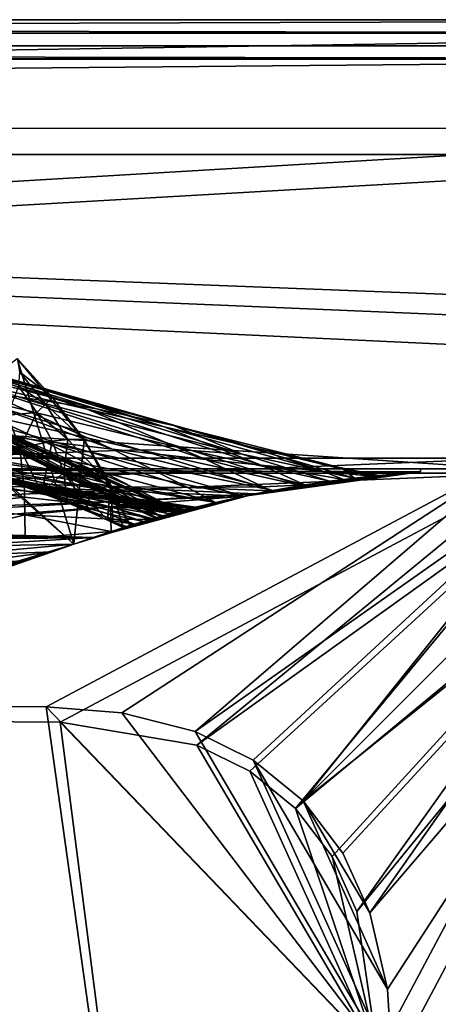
# Model space of a CAD drawing. Header units: metres. Extents: x 0 to 903, y -903 to 0.
# Tile 251 of 253: x 780 to 828, y -113 to 0. Entities that reach past the tile are written whole.
import ezdxf

# ---------------------------------------------------------------- set-up
doc = ezdxf.new("R2010")
doc.units = ezdxf.units.M

msp = doc.modelspace()

# ---------------------------------------------------------------- linework, layer by layer
at = {"layer": 'top0'}
for points in [[(842.079285, -37.838261, 2063.059814), (844.306091, -34.448139, 2063.059814), (133.377289, -4.519207, 2063.059814)], [(844.306091, -34.448139, 2063.059814), (847.696228, -32.221325, 2063.059814), (133.377289, -4.519207, 2063.059814)], [(133.377289, -4.519207, 2063.059814), (847.696228, -32.221325, 2063.059814), (887.377258, -4.519207, 2063.059814)], [(133.377289, -4.519207, 2063.059814), (163.519562, -51.518902, 2063.059814), (836.377136, -51.518902, 2063.059814)], [(842.079285, -37.838261, 2063.059814), (133.377289, -4.519207, 2063.059814), (836.377136, -51.518902, 2063.059814)], [(887.377258, -4.519207, 163.059708), (847.696228, -32.221325, 163.059708), (133.377289, -4.519207, 163.059708)], [(847.696228, -32.221325, 163.059708), (844.306091, -34.448139, 163.059708), (133.377289, -4.519207, 163.059708)], [(133.377289, -4.519207, 163.059708), (844.306091, -34.448139, 163.059708), (842.079285, -37.838261, 163.059708)], [(133.377289, -4.519207, 163.059708), (842.079285, -37.838261, 163.059708), (836.377136, -51.518902, 163.059708)], [(836.377136, -51.518902, 163.059708), (163.519562, -51.518902, 163.059708), (133.377289, -4.519207, 163.059708)], [(887.377258, -4.519207, 163.059708), (133.377289, -4.519207, 163.059708), (887.377258, -4.519207, 173.920044)], [(133.377289, -4.519207, 163.059708), (133.377289, -4.519207, 2063.059814), (887.377258, -4.519207, 173.920044)], [(887.377258, -4.519207, 173.920044), (133.377289, -4.519207, 2063.059814), (887.377258, -4.519207, 2051.920166)], [(133.377289, -4.519207, 2063.059814), (887.377258, -4.519207, 2063.059814), (887.377258, -4.519207, 2051.920166)], [(773.817383, -39.942478, 1402.291626), (759.825867, -35.726746, 1347.017578), (785.516174, -42.961784, 1401.876831)], [(759.825867, -35.726746, 1347.017578), (774.133057, -39.739635, 1346.647705), (785.516174, -42.961784, 1401.876831)], [(774.133057, -39.739635, 1346.647705), (763.938843, -36.884186, 1291.016357), (788.152039, -44.664509, 1346.246948)], [(763.938843, -36.884186, 1291.016357), (773.305237, -41.262756, 1234.858765), (788.152039, -44.664509, 1346.246948)], [(780.262939, -43.266304, 1457.396484), (761.990906, -37.67421, 1402.671875), (789.209961, -44.641811, 1457.043457)], [(761.990906, -37.67421, 1402.671875), (773.817383, -39.942478, 1402.291626), (789.209961, -44.641811, 1457.043457)], [(786.601135, -60.147358, 619.08136), (730.964783, -77.056259, 619.524109), (780.125, -38.850876, 618.523682)], [(780.20752, -47.924232, 1065.581543), (783.167053, -48.329102, 1122.266479), (762.229858, -38.738796, 1122.27124)], [(762.229858, -38.738796, 1122.27124), (783.167053, -48.329102, 1122.266479), (791.065857, -49.272552, 1234.665405)], [(773.305237, -41.262756, 1234.858765), (762.229858, -38.738796, 1122.27124), (791.065857, -49.272552, 1234.665405)], [(780.123779, -38.873219, 617.766052), (784.163452, -43.31411, 617.760681), (780.125, -38.850876, 618.523682)], [(784.163452, -43.31411, 617.760681), (780.123779, -38.873219, 617.766052), (780.372925, -40.396099, 581.436523)], [(780.125, -38.850876, 618.523682), (784.163452, -43.31411, 617.760681), (787.809021, -48.172256, 618.767761)], [(786.601135, -60.147358, 619.08136), (780.125, -38.850876, 618.523682), (787.809021, -48.172256, 618.767761)], [(789.209961, -44.641811, 1457.043457), (773.817383, -39.942478, 1402.291626), (798.046814, -46.543861, 1456.658325)], [(773.817383, -39.942478, 1402.291626), (785.516174, -42.961784, 1401.876831), (798.046814, -46.543861, 1456.658325)], [(785.516174, -42.961784, 1401.876831), (774.133057, -39.739635, 1346.647705), (796.983826, -46.696674, 1401.427246)], [(774.133057, -39.739635, 1346.647705), (788.152039, -44.664509, 1346.246948), (796.983826, -46.696674, 1401.427246)], [(783.354187, -44.102707, 580.410461), (780.372925, -40.396099, 581.436523), (780.285767, -42.023643, 550.8255)], [(784.163452, -43.31411, 617.760681), (780.372925, -40.396099, 581.436523), (783.354187, -44.102707, 580.410461)], [(786.601135, -60.147358, 1566.078247), (731.187866, -77.000015, 1566.519531), (765.720886, -41.721039, 1565.595703)], [(765.720886, -41.721039, 1565.595703), (766.37677, -42.403435, 1563.961304), (798.875366, -56.35276, 1565.978882)], [(798.875366, -56.35276, 1565.978882), (786.601135, -60.147358, 1566.078247), (765.720886, -41.721039, 1565.595703)], [(788.152039, -44.664509, 1346.246948), (773.305237, -41.262756, 1234.858765), (801.746277, -50.428314, 1345.815063)], [(773.305237, -41.262756, 1234.858765), (791.065857, -49.272552, 1234.665405), (801.746277, -50.428314, 1345.815063)], [(753.309204, -42.118557, 1458.262085), (782.145752, -49.775978, 1512.014526), (735.71936, -42.75631, 1458.678223)], [(735.71936, -42.75631, 1458.678223), (782.145752, -49.775978, 1512.014526), (769.724976, -50.159603, 1512.290527)], [(743.043213, -44.380733, 1512.568237), (785.863831, -50.618698, 1564.404785), (737.342468, -42.440201, 1512.586548)], [(785.863831, -50.618698, 1564.404785), (780.30249, -48.161568, 1564.273438), (737.342468, -42.440201, 1512.586548)], [(753.309204, -42.118557, 1458.262085), (762.271667, -42.099602, 1458.005737), (788.228088, -49.512054, 1511.844482)], [(782.145752, -49.775978, 1512.014526), (753.309204, -42.118557, 1458.262085), (788.228088, -49.512054, 1511.844482)], [(788.228088, -49.512054, 1511.844482), (762.271667, -42.099602, 1458.005737), (794.204224, -49.336334, 1511.653198)], [(762.271667, -42.099602, 1458.005737), (771.265564, -42.428387, 1457.717163), (794.204224, -49.336334, 1511.653198)], [(766.37677, -42.403435, 1563.961304), (780.30249, -48.161568, 1564.273438), (798.875366, -56.35276, 1565.978882)], [(794.204224, -49.336334, 1511.653198), (771.265564, -42.428387, 1457.717163), (800.103394, -49.42749, 1511.44043)], [(771.265564, -42.428387, 1457.717163), (780.262939, -43.266304, 1457.396484), (800.103394, -49.42749, 1511.44043)], [(780.285767, -42.023643, 550.8255), (778.999023, -45.338379, 501.041229), (782.374573, -45.035625, 549.371582)], [(783.354187, -44.102707, 580.410461), (780.285767, -42.023643, 550.8255), (782.374573, -45.035625, 549.371582)], [(731.059937, -77.03228, 659.296631), (786.601135, -60.147358, 659.73877), (768.136292, -43.17659, 660.183167)], [(768.136292, -43.17659, 660.183167), (798.641907, -56.414165, 659.836548), (774.359009, -45.699844, 661.700562)], [(768.136292, -43.17659, 660.183167), (786.601135, -60.147358, 659.73877), (798.641907, -56.414165, 659.836548)], [(800.103394, -49.42749, 1511.44043), (780.262939, -43.266304, 1457.396484), (805.92395, -49.810528, 1511.206421)], [(780.262939, -43.266304, 1457.396484), (789.209961, -44.641811, 1457.043457), (805.92395, -49.810528, 1511.206421)], [(787.739807, -48.136246, 617.755371), (784.163452, -43.31411, 617.760681), (783.354187, -44.102707, 580.410461)], [(784.163452, -43.31411, 617.760681), (787.739807, -48.136246, 617.755371), (787.809021, -48.172256, 618.767761)], [(798.046814, -46.543861, 1456.658325), (785.516174, -42.961784, 1401.876831), (806.716675, -48.943779, 1456.240967)], [(785.516174, -42.961784, 1401.876831), (796.983826, -46.696674, 1401.427246), (806.716675, -48.943779, 1456.240967)], [(748.19281, -46.141464, 1512.544556), (790.608582, -52.788399, 1564.519897), (743.043213, -44.380733, 1512.568237)], [(790.608582, -52.788399, 1564.519897), (785.863831, -50.618698, 1564.404785), (743.043213, -44.380733, 1512.568237)], [(778.999023, -45.338379, 501.041229), (780.434998, -49.106129, 498.890533), (782.374573, -45.035625, 549.371582)], [(780.434998, -49.106129, 498.890533), (784.115845, -48.333565, 547.917664), (782.374573, -45.035625, 549.371582)], [(782.374573, -45.035625, 549.371582), (785.930054, -48.142914, 579.384399), (783.354187, -44.102707, 580.410461)], [(782.374573, -45.035625, 549.371582), (784.115845, -48.333565, 547.917664), (785.930054, -48.142914, 579.384399)], [(785.930054, -48.142914, 579.384399), (787.739807, -48.136246, 617.755371), (783.354187, -44.102707, 580.410461)], [(796.983826, -46.696674, 1401.427246), (788.152039, -44.664509, 1346.246948), (808.125305, -51.087391, 1400.942871)], [(788.152039, -44.664509, 1346.246948), (801.746277, -50.428314, 1345.815063), (808.125305, -51.087391, 1400.942871)], [(805.92395, -49.810528, 1511.206421), (789.209961, -44.641811, 1457.043457), (798.046814, -46.543861, 1456.658325)], [(752.776917, -47.692192, 1512.515503), (794.711975, -54.719929, 1564.621704), (748.19281, -46.141464, 1512.544556)], [(794.711975, -54.719929, 1564.621704), (790.608582, -52.788399, 1564.519897), (748.19281, -46.141464, 1512.544556)], [(785.817566, -52.019993, 777.69342), (773.548706, -46.240086, 777.866516), (774.359009, -45.699844, 661.700562)], [(785.817566, -52.019993, 777.69342), (786.617676, -52.810368, 893.592224), (773.548706, -46.240086, 777.866516)], [(786.617676, -52.810368, 893.592224), (774.721619, -46.869392, 893.730957), (773.548706, -46.240086, 777.866516)], [(786.636597, -50.968842, 661.416687), (785.817566, -52.019993, 777.69342), (774.359009, -45.699844, 661.700562)], [(798.641907, -56.414165, 659.836548), (786.636597, -50.968842, 661.416687), (774.359009, -45.699844, 661.700562)], [(780.434998, -49.106129, 498.890533), (778.999023, -45.338379, 501.041229), (774.79187, -47.839607, 452.971344)], [(786.617676, -52.810368, 893.592224), (787.617188, -53.099331, 951.20459), (774.721619, -46.869392, 893.730957)], [(787.617188, -53.099331, 951.20459), (776.02948, -47.202351, 951.293335), (774.721619, -46.869392, 893.730957)], [(787.617188, -53.099331, 951.20459), (789.039734, -53.321159, 1008.545166), (776.02948, -47.202351, 951.293335)], [(789.039734, -53.321159, 1008.545166), (777.846741, -47.551991, 1008.583862), (776.02948, -47.202351, 951.293335)], [(806.716675, -48.943779, 1456.240967), (796.983826, -46.696674, 1401.427246), (815.168457, -51.796185, 1455.791382)], [(796.983826, -46.696674, 1401.427246), (808.125305, -51.087391, 1400.942871), (815.168457, -51.796185, 1455.791382)], [(805.92395, -49.810528, 1511.206421), (798.046814, -46.543861, 1456.658325), (818.836975, -52.562698, 1537.877808)], [(818.836975, -52.562698, 1537.877808), (798.046814, -46.543861, 1456.658325), (817.295654, -51.396046, 1510.674316)], [(798.046814, -46.543861, 1456.658325), (806.716675, -48.943779, 1456.240967), (817.295654, -51.396046, 1510.674316)], [(756.808167, -48.948143, 1512.481201), (797.931396, -56.187828, 1564.700195), (752.776917, -47.692192, 1512.515503)], [(797.931396, -56.187828, 1564.700195), (794.711975, -54.719929, 1564.621704), (752.776917, -47.692192, 1512.515503)], [(775.123108, -49.553513, 452.341736), (780.434998, -49.106129, 498.890533), (774.79187, -47.839607, 452.971344)], [(789.039734, -53.321159, 1008.545166), (790.91333, -53.480705, 1065.577026), (777.846741, -47.551991, 1008.583862)], [(790.91333, -53.480705, 1065.577026), (780.20752, -47.924232, 1065.581543), (777.846741, -47.551991, 1008.583862)], [(790.91333, -53.480705, 1065.577026), (793.283264, -53.586201, 1122.263916), (780.20752, -47.924232, 1065.581543)], [(793.283264, -53.586201, 1122.263916), (783.167053, -48.329102, 1122.266479), (780.20752, -47.924232, 1065.581543)], [(798.875366, -56.35276, 1565.978882), (780.30249, -48.161568, 1564.273438), (785.863831, -50.618698, 1564.404785)], [(784.115845, -48.333565, 547.917664), (780.434998, -49.106129, 498.890533), (782.948303, -54.286312, 513.912292)], [(785.482239, -51.881485, 546.463806), (784.115845, -48.333565, 547.917664), (782.948303, -54.286312, 513.912292)], [(783.167053, -48.329102, 1122.266479), (799.663025, -53.664413, 1234.563354), (791.065857, -49.272552, 1234.665405)], [(793.283264, -53.586201, 1122.263916), (799.663025, -53.664413, 1234.563354), (783.167053, -48.329102, 1122.266479)], [(785.930054, -48.142914, 579.384399), (784.115845, -48.333565, 547.917664), (785.482239, -51.881485, 546.463806)], [(790.816284, -53.291672, 617.750061), (785.930054, -48.142914, 579.384399), (785.482239, -51.881485, 546.463806)], [(787.739807, -48.136246, 617.755371), (785.930054, -48.142914, 579.384399), (790.816284, -53.291672, 617.750061)], [(793.13562, -57.981873, 619.024658), (786.601135, -60.147358, 619.08136), (787.809021, -48.172256, 618.767761)], [(787.809021, -48.172256, 618.767761), (787.739807, -48.136246, 617.755371), (790.816284, -53.291672, 617.750061)], [(790.816284, -53.291672, 617.750061), (793.034363, -58.013172, 617.376465), (787.809021, -48.172256, 618.767761)], [(793.034363, -58.013172, 617.376465), (793.13562, -57.981873, 619.024658), (787.809021, -48.172256, 618.767761)], [(797.646118, -56.680664, 1558.450806), (798.56604, -56.434204, 1564.714233), (756.808167, -48.948143, 1512.481201)], [(798.56604, -56.434204, 1564.714233), (797.931396, -56.187828, 1564.700195), (756.808167, -48.948143, 1512.481201)], [(763.456238, -50.06657, 1512.396606), (797.646118, -56.680664, 1558.450806), (756.808167, -48.948143, 1512.481201)], [(761.231506, -49.666008, 355.94104), (761.215759, -50.597099, 329.793854), (780.930481, -53.468132, 357.754272)], [(761.231506, -49.666008, 355.94104), (780.930481, -53.468132, 357.754272), (761.235229, -49.460087, 362.876343)], [(780.919006, -53.10252, 383.748535), (764.479431, -49.647549, 382.370392), (761.235229, -49.460087, 362.876343)], [(761.235229, -49.460087, 362.876343), (780.930481, -53.468132, 357.754272), (780.919006, -53.10252, 383.748535)], [(767.066589, -49.934734, 398.511475), (764.479431, -49.647549, 382.370392), (780.919006, -53.10252, 383.748535)], [(775.123108, -49.553513, 452.341736), (776.304993, -52.007202, 461.527863), (780.434998, -49.106129, 498.890533)], [(780.434998, -49.106129, 498.890533), (776.304993, -52.007202, 461.527863), (780.868591, -53.537563, 496.701508)], [(782.948303, -54.286312, 513.912292), (780.434998, -49.106129, 498.890533), (780.868591, -53.537563, 496.701508)], [(782.145752, -49.775978, 1512.014526), (788.228088, -49.512054, 1511.844482), (806.071594, -54.657303, 1546.119263)], [(788.228088, -49.512054, 1511.844482), (794.204224, -49.336334, 1511.653198), (809.463135, -53.988499, 1545.040649)], [(806.071594, -54.657303, 1546.119263), (788.228088, -49.512054, 1511.844482), (809.463135, -53.988499, 1545.040649)], [(791.065857, -49.272552, 1234.665405), (799.663025, -53.664413, 1234.563354), (808.345764, -53.593525, 1345.587524)], [(801.746277, -50.428314, 1345.815063), (791.065857, -49.272552, 1234.665405), (808.345764, -53.593525, 1345.587524)], [(809.463135, -53.988499, 1545.040649), (794.204224, -49.336334, 1511.653198), (812.756409, -53.417397, 1543.702515)], [(794.204224, -49.336334, 1511.653198), (800.103394, -49.42749, 1511.44043), (812.756409, -53.417397, 1543.702515)], [(812.756409, -53.417397, 1543.702515), (800.103394, -49.42749, 1511.44043), (815.934875, -52.938511, 1541.586914)], [(800.103394, -49.42749, 1511.44043), (805.92395, -49.810528, 1511.206421), (815.934875, -52.938511, 1541.586914)], [(817.295654, -51.396046, 1510.674316), (806.716675, -48.943779, 1456.240967), (820.74469, -52.347378, 1495.823242)], [(806.716675, -48.943779, 1456.240967), (815.168457, -51.796185, 1455.791382), (820.74469, -52.347378, 1495.823242)], [(771.081482, -53.308437, 304.726654), (780.941956, -54.018253, 331.776672), (761.215759, -50.597099, 329.793854)], [(761.215759, -50.597099, 329.793854), (780.941956, -54.018253, 331.776672), (780.930481, -53.468132, 357.754272)], [(769.724976, -50.159603, 1512.290527), (798.381104, -56.483238, 1553.749023), (763.456238, -50.06657, 1512.396606)], [(763.456238, -50.06657, 1512.396606), (798.381104, -56.483238, 1553.749023), (797.646118, -56.680664, 1558.450806)], [(768.674927, -50.177612, 408.842926), (767.066589, -49.934734, 398.511475), (780.907532, -52.921627, 409.755493)], [(780.907532, -52.921627, 409.755493), (767.066589, -49.934734, 398.511475), (780.919006, -53.10252, 383.748535)], [(772.891479, -51.048695, 437.13739), (768.674927, -50.177612, 408.842926), (780.896118, -52.925789, 435.771118)], [(780.896118, -52.925789, 435.771118), (768.674927, -50.177612, 408.842926), (780.907532, -52.921627, 409.755493)], [(782.145752, -49.775978, 1512.014526), (802.895447, -55.358826, 1547.798096), (769.724976, -50.159603, 1512.290527)], [(769.724976, -50.159603, 1512.290527), (802.895447, -55.358826, 1547.798096), (798.381104, -56.483238, 1553.749023)], [(802.895447, -55.358826, 1547.798096), (782.145752, -49.775978, 1512.014526), (806.071594, -54.657303, 1546.119263)], [(785.863831, -50.618698, 1564.404785), (790.608582, -52.788399, 1564.519897), (798.875366, -56.35276, 1565.978882)], [(808.125305, -51.087391, 1400.942871), (801.746277, -50.428314, 1345.815063), (813.125916, -53.358089, 1399.6698)], [(813.125916, -53.358089, 1399.6698), (801.746277, -50.428314, 1345.815063), (808.345764, -53.593525, 1345.587524)], [(815.934875, -52.938511, 1541.586914), (805.92395, -49.810528, 1511.206421), (818.836975, -52.562698, 1537.877808)], [(836.377136, -51.518902, 163.059708), (495.105316, -51.518902, 182.490662), (163.519562, -51.518902, 163.059708)], [(529.971802, -51.518902, 2043.136353), (836.377136, -51.518902, 2063.059814), (163.519562, -51.518902, 2063.059814)], [(578.441589, -51.518902, 184.0103), (495.105316, -51.518902, 182.490662), (836.377136, -51.518902, 163.059708)], [(529.971802, -51.518902, 2043.136353), (597.166199, -51.518902, 2041.009888), (836.377136, -51.518902, 2063.059814)], [(661.575134, -51.518902, 188.995483), (578.441589, -51.518902, 184.0103), (836.377136, -51.518902, 163.059708)], [(597.166199, -51.518902, 2041.009888), (664.251099, -51.518902, 2036.626343), (836.377136, -51.518902, 2063.059814)], [(836.377136, -51.518902, 163.059708), (744.290833, -51.518902, 197.420395), (661.575134, -51.518902, 188.995483)], [(836.377136, -51.518902, 2063.059814), (664.251099, -51.518902, 2036.626343), (731.150818, -51.518902, 2029.990601)], [(731.150818, -51.518902, 2029.990601), (826.377136, -51.518902, 2016.598511), (836.377136, -51.518902, 2063.059814)], [(826.377136, -51.518902, 2016.598511), (731.150818, -51.518902, 2029.990601), (826.377136, -51.857319, 2016.598511)], [(731.150818, -51.518902, 2029.990601), (806.189941, -54.632435, 2019.828369), (826.377136, -51.857319, 2016.598511)], [(731.150818, -51.518902, 2029.990601), (731.150818, -57.60709, 2029.990601), (806.189941, -54.632435, 2019.828369)], [(744.290833, -51.518902, 197.420395), (807.380615, -54.38937, 206.196411), (741.364136, -58.007244, 197.062881)], [(826.377136, -51.518902, 209.241592), (744.290833, -51.518902, 197.420395), (836.377136, -51.518902, 163.059708)], [(826.377136, -51.518902, 209.241592), (826.377136, -51.857319, 209.241592), (744.290833, -51.518902, 197.420395)], [(826.377136, -51.857319, 209.241592), (807.380615, -54.38937, 206.196411), (744.290833, -51.518902, 197.420395)], [(780.884644, -53.115406, 461.791473), (776.304993, -52.007202, 461.527863), (772.891479, -51.048695, 437.13739)], [(780.884644, -53.115406, 461.791473), (772.891479, -51.048695, 437.13739), (780.896118, -52.925789, 435.771118)], [(782.948303, -54.286312, 513.912292), (785.904846, -55.420719, 539.970886), (785.482239, -51.881485, 546.463806)], [(785.904846, -55.420719, 539.970886), (788.630005, -56.559105, 566.023193), (785.482239, -51.881485, 546.463806)], [(785.482239, -51.881485, 546.463806), (788.630005, -56.559105, 566.023193), (790.48822, -57.40485, 585.1875)], [(785.482239, -51.881485, 546.463806), (790.48822, -57.40485, 585.1875), (790.816284, -53.291672, 617.750061)], [(796.592712, -56.970695, 779.911804), (785.817566, -52.019993, 777.69342), (786.636597, -50.968842, 661.416687)], [(798.612305, -56.421974, 661.125916), (796.592712, -56.970695, 779.911804), (786.636597, -50.968842, 661.416687)], [(798.641907, -56.414165, 659.836548), (798.612305, -56.421974, 661.125916), (786.636597, -50.968842, 661.416687)], [(806.189941, -54.632435, 2019.828369), (815.934875, -52.938511, 1541.586914), (826.377136, -51.857319, 2016.598511)], [(809.207031, -54.03614, 1345.327515), (807.380615, -54.38937, 206.196411), (826.377136, -51.857319, 209.241592)], [(815.168457, -51.796185, 1455.791382), (808.125305, -51.087391, 1400.942871), (817.576782, -52.718723, 1455.239624)], [(817.576782, -52.718723, 1455.239624), (808.125305, -51.087391, 1400.942871), (813.125916, -53.358089, 1399.6698)], [(813.125916, -53.358089, 1399.6698), (809.207031, -54.03614, 1345.327515), (826.377136, -51.857319, 209.241592)], [(826.377136, -51.857319, 209.241592), (817.576782, -52.718723, 1455.239624), (813.125916, -53.358089, 1399.6698)], [(820.74469, -52.347378, 1495.823242), (815.168457, -51.796185, 1455.791382), (817.576782, -52.718723, 1455.239624)], [(815.934875, -52.938511, 1541.586914), (818.836975, -52.562698, 1537.877808), (826.377136, -51.857319, 2016.598511)], [(820.74469, -52.347378, 1495.823242), (821.561768, -52.262814, 1510.410767), (817.295654, -51.396046, 1510.674316)], [(821.561768, -52.262814, 1510.410767), (821.191345, -52.30056, 1529.616821), (817.295654, -51.396046, 1510.674316)], [(817.295654, -51.396046, 1510.674316), (821.191345, -52.30056, 1529.616821), (818.836975, -52.562698, 1537.877808)], [(820.74469, -52.347378, 1495.823242), (817.576782, -52.718723, 1455.239624), (826.377136, -51.857319, 209.241592)], [(826.377136, -51.857319, 2016.598511), (818.836975, -52.562698, 1537.877808), (821.191345, -52.30056, 1529.616821)], [(821.561768, -52.262814, 1510.410767), (820.74469, -52.347378, 1495.823242), (826.377136, -51.857319, 209.241592)], [(821.191345, -52.30056, 1529.616821), (821.561768, -52.262814, 1510.410767), (826.377136, -51.857319, 2016.598511)], [(821.561768, -52.262814, 1510.410767), (826.377136, -51.857319, 209.241592), (826.377136, -51.857319, 2016.598511)], [(836.377136, -51.518902, 210.920059), (826.377136, -51.518902, 209.241592), (836.377136, -51.518902, 163.059708)], [(826.377136, -51.518902, 2016.598511), (836.377136, -51.518902, 2014.920044), (836.377136, -51.518902, 2063.059814)], [(826.377136, -51.518902, 209.241592), (826.377136, -51.518902, 2016.598511), (826.377136, -51.857319, 209.241592)], [(826.377136, -51.518902, 2016.598511), (826.377136, -51.857319, 2016.598511), (826.377136, -51.857319, 209.241592)], [(826.377136, -51.518902, 2016.598511), (826.377136, -51.518902, 209.241592), (836.377136, -51.518902, 2014.920044)], [(826.377136, -51.518902, 209.241592), (836.377136, -51.518902, 210.920059), (836.377136, -51.518902, 2014.920044)], [(780.873169, -53.427269, 487.812897), (776.304993, -52.007202, 461.527863), (780.884644, -53.115406, 461.791473)], [(780.868591, -53.537563, 496.701508), (776.304993, -52.007202, 461.527863), (780.873169, -53.427269, 487.812897)], [(780.884644, -53.115406, 461.791473), (780.896118, -52.925789, 435.771118), (790.643921, -55.424236, 462.370117)], [(780.896118, -52.925789, 435.771118), (780.907532, -52.921627, 409.755493), (790.671753, -55.111336, 436.446045)], [(790.643921, -55.424236, 462.370117), (780.896118, -52.925789, 435.771118), (790.671753, -55.111336, 436.446045)], [(780.907532, -52.921627, 409.755493), (790.699585, -54.954456, 410.525909), (790.671753, -55.111336, 436.446045)], [(780.907532, -52.921627, 409.755493), (780.919006, -53.10252, 383.748535), (790.699585, -54.954456, 410.525909)], [(796.592712, -56.970695, 779.911804), (795.947266, -57.152557, 892.863281), (785.817566, -52.019993, 777.69342)], [(795.947266, -57.152557, 892.863281), (786.617676, -52.810368, 893.592224), (785.817566, -52.019993, 777.69342)], [(795.947266, -57.152557, 892.863281), (796.09613, -57.110325, 947.797791), (786.617676, -52.810368, 893.592224)], [(796.09613, -57.110325, 947.797791), (787.617188, -53.099331, 951.20459), (786.617676, -52.810368, 893.592224)], [(790.608582, -52.788399, 1564.519897), (794.711975, -54.719929, 1564.621704), (798.875366, -56.35276, 1565.978882)], [(806.189941, -54.632435, 2019.828369), (812.756409, -53.417397, 1543.702515), (815.934875, -52.938511, 1541.586914)], [(771.075134, -55.870171, 252.735992), (780.95343, -54.752449, 305.819733), (771.081482, -53.308437, 304.726654)], [(771.081482, -53.308437, 304.726654), (780.95343, -54.752449, 305.819733), (780.941956, -54.018253, 331.776672)], [(780.868591, -53.537563, 496.701508), (780.873169, -53.427269, 487.812897), (790.616089, -55.83997, 488.295105)], [(782.948303, -54.286312, 513.912292), (780.868591, -53.537563, 496.701508), (790.588257, -56.258427, 514.220093)], [(790.588257, -56.258427, 514.220093), (780.868591, -53.537563, 496.701508), (790.616089, -55.83997, 488.295105)], [(790.616089, -55.83997, 488.295105), (780.873169, -53.427269, 487.812897), (780.884644, -53.115406, 461.791473)], [(790.616089, -55.83997, 488.295105), (780.884644, -53.115406, 461.791473), (790.643921, -55.424236, 462.370117)], [(780.930481, -53.468132, 357.754272), (800.584839, -55.915482, 359.829254), (780.919006, -53.10252, 383.748535)], [(780.919006, -53.10252, 383.748535), (800.584839, -55.915482, 359.829254), (800.591064, -55.913929, 385.700928)], [(780.919006, -53.10252, 383.748535), (800.591064, -55.913929, 385.700928), (790.699585, -54.954456, 410.525909)], [(780.941956, -54.018253, 331.776672), (800.101501, -56.0369, 333.884003), (780.930481, -53.468132, 357.754272)], [(800.101501, -56.0369, 333.884003), (800.584839, -55.915482, 359.829254), (780.930481, -53.468132, 357.754272)], [(780.95343, -54.752449, 305.819733), (790.810852, -55.8811, 306.952118), (780.941956, -54.018253, 331.776672)], [(780.941956, -54.018253, 331.776672), (790.810852, -55.8811, 306.952118), (800.101501, -56.0369, 333.884003)], [(796.09613, -57.110325, 947.797791), (796.608032, -56.966412, 1005.863953), (787.617188, -53.099331, 951.20459)], [(796.608032, -56.966412, 1005.863953), (789.039734, -53.321159, 1008.545166), (787.617188, -53.099331, 951.20459)], [(796.608032, -56.966412, 1005.863953), (797.516052, -56.716022, 1063.964722), (789.039734, -53.321159, 1008.545166)], [(797.516052, -56.716022, 1063.964722), (790.91333, -53.480705, 1065.577026), (789.039734, -53.321159, 1008.545166)], [(790.48822, -57.40485, 585.1875), (791.118408, -57.707478, 591.994385), (790.816284, -53.291672, 617.750061)], [(791.118408, -57.707478, 591.994385), (792.264893, -58.251038, 604.851868), (790.816284, -53.291672, 617.750061)], [(792.264893, -58.251038, 604.851868), (793.034363, -58.013172, 617.376465), (790.816284, -53.291672, 617.750061)], [(797.516052, -56.716022, 1063.964722), (798.864075, -56.355724, 1122.080933), (790.91333, -53.480705, 1065.577026)], [(798.864075, -56.355724, 1122.080933), (793.283264, -53.586201, 1122.263916), (790.91333, -53.480705, 1065.577026)], [(798.864075, -56.355724, 1122.080933), (802.876587, -55.363209, 1233.332153), (793.283264, -53.586201, 1122.263916)], [(802.876587, -55.363209, 1233.332153), (799.663025, -53.664413, 1234.563354), (793.283264, -53.586201, 1122.263916)], [(799.663025, -53.664413, 1234.563354), (809.207031, -54.03614, 1345.327515), (808.345764, -53.593525, 1345.587524)], [(802.876587, -55.363209, 1233.332153), (809.207031, -54.03614, 1345.327515), (799.663025, -53.664413, 1234.563354)], [(809.207031, -54.03614, 1345.327515), (802.876587, -55.363209, 1233.332153), (807.380615, -54.38937, 206.196411)], [(806.071594, -54.657303, 1546.119263), (809.463135, -53.988499, 1545.040649), (806.189941, -54.632435, 2019.828369)], [(809.463135, -53.988499, 1545.040649), (812.756409, -53.417397, 1543.702515), (806.189941, -54.632435, 2019.828369)], [(808.345764, -53.593525, 1345.587524), (809.207031, -54.03614, 1345.327515), (813.125916, -53.358089, 1399.6698)], [(731.150818, -57.60709, 2029.990601), (755.568054, -58.591282, 2027.001099), (806.189941, -54.632435, 2019.828369)], [(807.380615, -54.38937, 206.196411), (788.834717, -59.369106, 203.403824), (741.364136, -58.007244, 197.062881)], [(806.189941, -54.632435, 2019.828369), (755.568054, -58.591282, 2027.001099), (788.836304, -59.368553, 2022.436035)], [(771.075134, -55.870171, 252.735992), (780.976318, -56.771053, 253.983582), (780.95343, -54.752449, 305.819733)], [(780.976318, -56.771053, 253.983582), (790.810852, -55.8811, 306.952118), (780.95343, -54.752449, 305.819733)], [(790.560425, -56.676834, 540.145081), (785.904846, -55.420719, 539.970886), (782.948303, -54.286312, 513.912292)], [(790.560425, -56.676834, 540.145081), (782.948303, -54.286312, 513.912292), (790.588257, -56.258427, 514.220093)], [(790.90271, -58.683971, 217.427719), (788.834717, -59.369106, 203.403824), (807.380615, -54.38937, 206.196411)], [(806.071594, -54.657303, 1546.119263), (806.189941, -54.632435, 2019.828369), (788.836304, -59.368553, 2022.436035)], [(802.895447, -55.358826, 1547.798096), (806.071594, -54.657303, 1546.119263), (788.836304, -59.368553, 2022.436035)], [(790.671753, -55.111336, 436.446045), (798.224426, -56.524994, 462.970093), (790.643921, -55.424236, 462.370117)], [(790.699585, -54.954456, 410.525909), (799.369751, -56.224068, 437.065765), (790.671753, -55.111336, 436.446045)], [(799.369751, -56.224068, 437.065765), (798.224426, -56.524994, 462.970093), (790.671753, -55.111336, 436.446045)], [(800.591064, -55.913929, 385.700928), (800.168945, -56.01989, 411.447174), (790.699585, -54.954456, 410.525909)], [(790.699585, -54.954456, 410.525909), (800.168945, -56.01989, 411.447174), (799.369751, -56.224068, 437.065765)], [(807.380615, -54.38937, 206.196411), (795.34729, -57.324451, 255.897873), (790.90271, -58.683971, 217.427719)], [(798.875366, -56.35276, 1565.978882), (794.711975, -54.719929, 1564.621704), (797.931396, -56.187828, 1564.700195)], [(799.101746, -56.293587, 307.995361), (795.34729, -57.324451, 255.897873), (807.380615, -54.38937, 206.196411)], [(802.876587, -55.363209, 1233.332153), (798.641907, -56.414165, 659.836548), (807.380615, -54.38937, 206.196411)], [(807.380615, -54.38937, 206.196411), (798.641907, -56.414165, 659.836548), (800.168945, -56.01989, 411.447174)], [(800.101501, -56.0369, 333.884003), (799.101746, -56.293587, 307.995361), (807.380615, -54.38937, 206.196411)], [(807.380615, -54.38937, 206.196411), (800.584839, -55.915482, 359.829254), (800.101501, -56.0369, 333.884003)], [(800.168945, -56.01989, 411.447174), (800.591064, -55.913929, 385.700928), (807.380615, -54.38937, 206.196411)], [(800.591064, -55.913929, 385.700928), (800.584839, -55.915482, 359.829254), (807.380615, -54.38937, 206.196411)], [(771.109558, -59.279972, 200.900757), (780.976318, -56.771053, 253.983582), (771.075134, -55.870171, 252.735992)], [(780.976318, -56.771053, 253.983582), (790.866516, -57.27248, 255.276047), (790.810852, -55.8811, 306.952118)], [(790.532593, -57.095345, 566.070068), (785.904846, -55.420719, 539.970886), (790.560425, -56.676834, 540.145081)], [(788.630005, -56.559105, 566.023193), (785.904846, -55.420719, 539.970886), (790.532593, -57.095345, 566.070068)], [(786.601135, -60.147358, 1566.078247), (798.875366, -56.35276, 1565.978882), (788.836304, -59.368553, 2022.436035)], [(786.601135, -60.147358, 659.73877), (793.13562, -57.981873, 619.024658), (798.641907, -56.414165, 659.836548)], [(788.836304, -59.368553, 2022.436035), (798.875366, -56.35276, 1565.978882), (802.895447, -55.358826, 1547.798096)], [(790.588257, -56.258427, 514.220093), (794.604431, -57.541084, 540.044312), (790.560425, -56.676834, 540.145081)], [(790.616089, -55.83997, 488.295105), (795.682312, -57.22813, 515.263123), (790.588257, -56.258427, 514.220093)], [(795.682312, -57.22813, 515.263123), (794.604431, -57.541084, 540.044312), (790.588257, -56.258427, 514.220093)], [(790.643921, -55.424236, 462.370117), (796.894653, -56.886723, 489.359161), (790.616089, -55.83997, 488.295105)], [(796.894653, -56.886723, 489.359161), (795.682312, -57.22813, 515.263123), (790.616089, -55.83997, 488.295105)], [(798.224426, -56.524994, 462.970093), (796.894653, -56.886723, 489.359161), (790.643921, -55.424236, 462.370117)], [(790.810852, -55.8811, 306.952118), (799.101746, -56.293587, 307.995361), (800.101501, -56.0369, 333.884003)], [(790.866516, -57.27248, 255.276047), (795.34729, -57.324451, 255.897873), (790.810852, -55.8811, 306.952118)], [(795.34729, -57.324451, 255.897873), (799.101746, -56.293587, 307.995361), (790.810852, -55.8811, 306.952118)], [(793.13562, -57.981873, 619.024658), (794.604431, -57.541084, 540.044312), (798.641907, -56.414165, 659.836548)], [(798.641907, -56.414165, 659.836548), (794.604431, -57.541084, 540.044312), (795.682312, -57.22813, 515.263123)], [(795.682312, -57.22813, 515.263123), (796.894653, -56.886723, 489.359161), (798.641907, -56.414165, 659.836548)], [(796.09613, -57.110325, 947.797791), (795.947266, -57.152557, 892.863281), (798.864075, -56.355724, 1122.080933)], [(795.947266, -57.152557, 892.863281), (796.592712, -56.970695, 779.911804), (798.864075, -56.355724, 1122.080933)], [(798.864075, -56.355724, 1122.080933), (797.516052, -56.716022, 1063.964722), (796.09613, -57.110325, 947.797791)], [(798.864075, -56.355724, 1122.080933), (796.592712, -56.970695, 779.911804), (802.876587, -55.363209, 1233.332153)], [(796.592712, -56.970695, 779.911804), (798.612305, -56.421974, 661.125916), (802.876587, -55.363209, 1233.332153)], [(796.894653, -56.886723, 489.359161), (798.224426, -56.524994, 462.970093), (798.641907, -56.414165, 659.836548)], [(798.56604, -56.434204, 1564.714233), (797.646118, -56.680664, 1558.450806), (798.381104, -56.483238, 1553.749023)], [(798.56604, -56.434204, 1564.714233), (798.875366, -56.35276, 1565.978882), (797.931396, -56.187828, 1564.700195)], [(798.641907, -56.414165, 659.836548), (798.224426, -56.524994, 462.970093), (799.369751, -56.224068, 437.065765)], [(798.875366, -56.35276, 1565.978882), (798.381104, -56.483238, 1553.749023), (802.895447, -55.358826, 1547.798096)], [(798.875366, -56.35276, 1565.978882), (798.56604, -56.434204, 1564.714233), (798.381104, -56.483238, 1553.749023)], [(802.876587, -55.363209, 1233.332153), (798.612305, -56.421974, 661.125916), (798.641907, -56.414165, 659.836548)], [(798.641907, -56.414165, 659.836548), (799.369751, -56.224068, 437.065765), (800.168945, -56.01989, 411.447174)], [(771.109558, -59.279972, 200.900757), (781.017212, -59.518406, 202.279922), (780.976318, -56.771053, 253.983582)], [(781.017212, -59.518406, 202.279922), (790.90271, -58.683971, 217.427719), (780.976318, -56.771053, 253.983582)], [(780.976318, -56.771053, 253.983582), (790.90271, -58.683971, 217.427719), (790.866516, -57.27248, 255.276047)], [(790.48822, -57.40485, 585.1875), (788.630005, -56.559105, 566.023193), (790.532593, -57.095345, 566.070068)], [(790.48822, -57.40485, 585.1875), (790.532593, -57.095345, 566.070068), (793.581055, -57.846436, 565.61322)], [(791.118408, -57.707478, 591.994385), (790.48822, -57.40485, 585.1875), (792.641541, -58.133877, 592.694763)], [(792.641541, -58.133877, 592.694763), (790.48822, -57.40485, 585.1875), (793.581055, -57.846436, 565.61322)], [(793.581055, -57.846436, 565.61322), (790.532593, -57.095345, 566.070068), (790.560425, -56.676834, 540.145081)], [(794.604431, -57.541084, 540.044312), (793.581055, -57.846436, 565.61322), (790.560425, -56.676834, 540.145081)], [(790.90271, -58.683971, 217.427719), (795.34729, -57.324451, 255.897873), (790.866516, -57.27248, 255.276047)], [(793.13562, -57.981873, 619.024658), (793.581055, -57.846436, 565.61322), (794.604431, -57.541084, 540.044312)], [(797.516052, -56.716022, 1063.964722), (796.608032, -56.966412, 1005.863953), (796.09613, -57.110325, 947.797791)], [(741.364136, -58.007244, 197.062881), (788.834717, -59.369106, 203.403824), (761.202026, -58.828873, 199.572052)], [(755.568054, -58.591282, 2027.001099), (772.210327, -59.318527, 2024.788574), (788.836304, -59.368553, 2022.436035)], [(781.017212, -59.518406, 202.279922), (788.834717, -59.369106, 203.403824), (790.90271, -58.683971, 217.427719)], [(786.601135, -60.147358, 659.73877), (786.601135, -60.147358, 619.08136), (793.13562, -57.981873, 619.024658)], [(792.264893, -58.251038, 604.851868), (791.118408, -57.707478, 591.994385), (792.641541, -58.133877, 592.694763)], [(793.034363, -58.013172, 617.376465), (792.264893, -58.251038, 604.851868), (792.641541, -58.133877, 592.694763)], [(792.641541, -58.133877, 592.694763), (793.581055, -57.846436, 565.61322), (793.13562, -57.981873, 619.024658)], [(793.034363, -58.013172, 617.376465), (792.641541, -58.133877, 592.694763), (793.13562, -57.981873, 619.024658)], [(788.834717, -59.369106, 203.403824), (771.109558, -59.279972, 200.900757), (761.202026, -58.828873, 199.572052)], [(788.834717, -59.369106, 203.403824), (781.017212, -59.518406, 202.279922), (771.109558, -59.279972, 200.900757)], [(772.156982, -60.41288, 1972.321899), (788.836304, -59.368553, 2022.436035), (772.210327, -59.318527, 2024.788574)], [(786.601135, -60.147358, 1970.921509), (788.836304, -59.368553, 2022.436035), (772.156982, -60.41288, 1972.321899)], [(786.601135, -60.147358, 1970.921509), (786.601135, -60.147358, 1566.078247), (788.836304, -59.368553, 2022.436035)], [(730.964783, -77.056259, 619.524109), (786.601135, -60.147358, 619.08136), (731.059937, -77.03228, 659.296631)], [(731.059937, -77.03228, 659.296631), (786.601135, -60.147358, 619.08136), (786.601135, -60.147358, 659.73877)], [(731.187866, -77.000015, 1566.519531), (786.601135, -60.147358, 1566.078247), (751.928833, -71.370918, 1606.646362)], [(786.601135, -60.147358, 1566.078247), (752.215454, -71.287537, 1608.008789), (751.928833, -71.370918, 1606.646362)], [(761.517029, -68.497856, 1659.297119), (752.215454, -71.287537, 1608.008789), (786.601135, -60.147358, 1566.078247)], [(786.601135, -60.147358, 1566.078247), (768.458191, -66.309013, 1710.988403), (761.517029, -68.497856, 1659.297119)], [(777.83313, -63.205406, 1814.920044), (768.458191, -66.309013, 1710.988403), (786.601135, -60.147358, 1566.078247)], [(772.156982, -60.41288, 1972.321899), (772.107666, -61.504456, 1919.854614), (786.595764, -60.149288, 1970.800293)], [(772.107666, -61.504456, 1919.854614), (784.121948, -61.02734, 1919.016235), (786.595764, -60.149288, 1970.800293)], [(786.595764, -60.149288, 1970.800293), (786.601135, -60.147358, 1970.921509), (772.156982, -60.41288, 1972.321899)], [(781.24408, -62.033615, 1867.071533), (777.83313, -63.205406, 1814.920044), (786.601135, -60.147358, 1566.078247)], [(786.601135, -60.147358, 1566.078247), (784.121948, -61.02734, 1919.016235), (781.24408, -62.033615, 1867.071533)], [(786.595764, -60.149288, 1970.800293), (784.121948, -61.02734, 1919.016235), (786.601135, -60.147358, 1566.078247)], [(786.601135, -60.147358, 1970.921509), (786.595764, -60.149288, 1970.800293), (786.601135, -60.147358, 1566.078247)], [(772.05835, -62.596024, 1867.387207), (772.011597, -63.687626, 1814.920166), (781.24408, -62.033615, 1867.071533)], [(772.011597, -63.687626, 1814.920166), (777.83313, -63.205406, 1814.920044), (781.24408, -62.033615, 1867.071533)], [(781.24408, -62.033615, 1867.071533), (784.121948, -61.02734, 1919.016235), (772.05835, -62.596024, 1867.387207)], [(784.121948, -61.02734, 1919.016235), (772.107666, -61.504456, 1919.854614), (772.05835, -62.596024, 1867.387207)]]:
    msp.add_3dface(points, dxfattribs=at)
at = {"layer": 'top0123413'}
for points in [[(902.537842, 0), (0, 0), (901.01062, -1.527202, 175)], [(0, 0), (1.527202, -1.527202, 175), (901.01062, -1.527202, 175)], [(902.537842, 0), (3.000114, -3.000114), (0, 0)], [(899.53772, -3.000114), (3.000114, -3.000114), (902.537842, 0)], [(1.527202, -1.527202, 175), (20.424814, -15.458053, 175), (901.01062, -1.527202, 175)], [(20.424814, -15.458053, 175), (882.116272, -15.461334, 175), (901.01062, -1.527202, 175)], [(4.501135, -4.501135, 172), (3.000114, -3.000114), (898.036682, -4.501135, 172)], [(3.000114, -3.000114), (899.53772, -3.000114), (898.036682, -4.501135, 172)], [(898.036682, -4.501135, 172), (20.424814, -12.458053, 172), (4.501135, -4.501135, 172)], [(882.116272, -12.461334, 172), (20.424814, -12.458053, 172), (898.036682, -4.501135, 172)], [(882.116272, -12.461334, 160.059708), (244.305313, -50.274853, 160.059708), (20.424814, -12.458053, 160.059708)], [(20.424814, -12.458053, 172), (882.116272, -12.461334, 172), (20.424814, -12.458053, 160.059708)], [(882.116272, -12.461334, 172), (882.116272, -12.461334, 160.059708), (20.424814, -12.458053, 160.059708)], [(837.067505, -50.273884, 160.059708), (244.305313, -50.274853, 160.059708), (882.116272, -12.461334, 160.059708)], [(20.424814, -15.458053, 163.059708), (244.305313, -52.006905, 163.059708), (882.116272, -15.461334, 163.059708)], [(882.116272, -15.461334, 175), (20.424814, -15.458053, 175), (882.116272, -15.461334, 163.059708)], [(20.424814, -15.458053, 175), (20.424814, -15.458053, 163.059708), (882.116272, -15.461334, 163.059708)], [(244.305313, -52.006905, 163.059708), (838.694763, -52.005932, 163.059708), (882.116272, -15.461334, 163.059708)], [(244.305313, -50.274853, 160.059708), (837.067505, -50.273884, 160.059708), (244.305359, -74.93528, 117.346581)], [(837.067505, -50.273884, 160.059708), (783.459534, -78.803986, 110.644272), (244.305359, -74.93528, 117.346581)], [(792.125671, -79.482765, 110.528931), (783.459534, -78.803986, 110.644272), (837.067505, -50.273884, 160.059708)], [(800.540833, -81.641113, 110.398422), (792.125671, -79.482765, 110.528931), (837.067505, -50.273884, 160.059708)], [(800.540833, -81.641113, 110.398422), (837.067505, -50.273884, 160.059708), (843.613037, -51.338894, 160.059708)], [(807.197144, -84.913162, 110.275887), (800.540833, -81.641113, 110.398422), (843.613037, -51.338894, 160.059708)], [(807.197144, -84.913162, 110.275887), (843.613037, -51.338894, 160.059708), (812.945679, -89.593529, 110.147163)], [(843.613037, -51.338894, 160.059708), (848.326172, -54.213333, 160.059708), (812.945679, -89.593529, 110.147163)], [(838.694763, -52.005932, 163.059708), (244.305313, -52.006905, 163.059708), (244.305359, -76.679497, 120.325508)], [(785.042603, -80.559555, 113.603523), (838.694763, -52.005932, 163.059708), (244.305359, -76.679497, 120.325508)], [(838.694763, -52.005932, 163.059708), (785.042603, -80.559555, 113.603523), (800.745422, -83.187225, 113.377274)], [(843.39325, -52.67704, 163.059708), (838.694763, -52.005932, 163.059708), (800.745422, -83.187225, 113.377274)], [(843.39325, -52.67704, 163.059708), (800.745422, -83.187225, 113.377274), (806.820129, -86.189583, 113.265244)], [(812.069397, -90.469383, 113.147629), (843.39325, -52.67704, 163.059708), (806.820129, -86.189583, 113.265244)], [(847.450134, -55.089287, 163.059708), (843.39325, -52.67704, 163.059708), (812.069397, -90.469383, 113.147629)], [(849.862488, -59.146133, 163.059708), (847.450134, -55.089287, 163.059708), (812.069397, -90.469383, 113.147629)], [(812.945679, -89.593529, 110.147163), (848.326172, -54.213333, 160.059708), (851.178406, -58.942413, 160.059708)], [(849.862488, -59.146133, 163.059708), (812.069397, -90.469383, 113.147629), (816.244202, -95.984604, 113.02803)], [(851.178406, -58.942413, 160.059708), (817.482605, -95.585281, 110.017212), (812.945679, -89.593529, 110.147163)], [(819.102844, -102.288132, 112.91494), (849.862488, -59.146133, 163.059708), (816.244202, -95.984604, 113.02803)], [(820.589966, -102.433311, 109.894341), (817.482605, -95.585281, 110.017212), (851.178406, -58.942413, 160.059708)], [(850.533569, -63.844727, 163.059708), (849.862488, -59.146133, 163.059708), (819.102844, -102.288132, 112.91494)], [(852.265625, -65.471992, 160.059708), (820.589966, -102.433311, 109.894341), (851.178406, -58.942413, 160.059708)], [(821.450317, -118.492302, 112.685982), (850.533569, -63.844727, 163.059708), (819.102844, -102.288132, 112.91494)], [(850.533569, -63.844727, 163.059708), (821.450317, -118.492302, 112.685982), (850.533508, -350.769836, 163.059708)], [(822.610901, -111.189247, 109.761322), (820.589966, -102.433311, 109.894341), (852.265625, -65.471992, 160.059708)], [(823.157959, -120.165367, 109.643784), (822.610901, -111.189247, 109.761322), (852.265625, -65.471992, 160.059708)], [(823.157959, -120.165367, 109.643784), (852.265625, -65.471992, 160.059708), (852.265625, -350.769836, 160.059708)], [(783.459534, -78.803986, 110.644272), (821.526306, -350.769836, 106.817665), (244.305359, -74.93528, 117.346581)], [(821.526306, -350.769836, 106.817665), (608.480347, -591.158813, 106.480179), (244.305359, -74.93528, 117.346581)], [(785.042603, -80.559555, 113.603523), (244.305359, -76.679497, 120.325508), (819.806702, -350.769836, 109.839348)], [(819.806702, -350.769836, 109.839348), (244.305359, -76.679497, 120.325508), (609.729675, -592.958801, 109.443001)], [(792.125671, -79.482765, 110.528931), (823.157959, -120.165367, 109.643784), (783.459534, -78.803986, 110.644272)], [(823.157959, -120.165367, 109.643784), (821.526306, -350.769836, 106.817665), (783.459534, -78.803986, 110.644272)], [(792.125671, -79.482765, 110.528931), (800.540833, -81.641113, 110.398422), (823.157959, -120.165367, 109.643784)], [(800.745422, -83.187225, 113.377274), (785.042603, -80.559555, 113.603523), (821.450317, -118.492302, 112.685982)], [(821.450317, -118.492302, 112.685982), (785.042603, -80.559555, 113.603523), (819.806702, -350.769836, 109.839348)], [(800.540833, -81.641113, 110.398422), (807.197144, -84.913162, 110.275887), (823.157959, -120.165367, 109.643784)], [(806.820129, -86.189583, 113.265244), (800.745422, -83.187225, 113.377274), (821.450317, -118.492302, 112.685982)], [(823.157959, -120.165367, 109.643784), (807.197144, -84.913162, 110.275887), (822.610901, -111.189247, 109.761322)], [(807.197144, -84.913162, 110.275887), (812.945679, -89.593529, 110.147163), (822.610901, -111.189247, 109.761322)], [(821.450317, -118.492302, 112.685982), (812.069397, -90.469383, 113.147629), (806.820129, -86.189583, 113.265244)], [(822.610901, -111.189247, 109.761322), (812.945679, -89.593529, 110.147163), (820.589966, -102.433311, 109.894341)], [(812.945679, -89.593529, 110.147163), (817.482605, -95.585281, 110.017212), (820.589966, -102.433311, 109.894341)], [(816.244202, -95.984604, 113.02803), (812.069397, -90.469383, 113.147629), (821.450317, -118.492302, 112.685982)], [(819.102844, -102.288132, 112.91494), (816.244202, -95.984604, 113.02803), (821.450317, -118.492302, 112.685982)]]:
    msp.add_3dface(points, dxfattribs=at)

doc.saveas('drawing.dxf')
